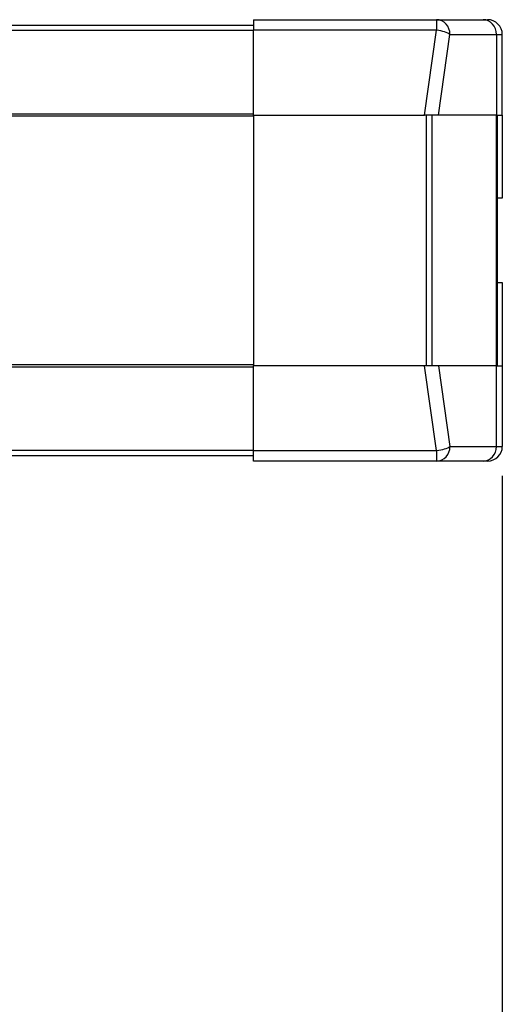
# Model space of a CAD drawing. Header units: millimetres. Extents: x 1088 to 3786, y 72 to 1979.
# Tile 52 of 62: x 2970 to 3133, y 1096 to 1429. Entities that reach past the tile are written whole.
import ezdxf

# ---------------------------------------------------------------- set-up
doc = ezdxf.new("R2010")
doc.units = ezdxf.units.MM
doc.dimstyles.get("Standard").update_dxf_attribs({"dimtxt": 20, "dimasz": 5, "dimexe": 5, "dimexo": 5, "dimgap": 5, "dimtad": 0, "dimtih": 1, "dimtoh": 1, "dimdsep": 46, "dimtxsty": 'Standard', "dimcen": 0.09, "dimadec": 0, "dimazin": 0, "dimtfac": 1, "dimtofl": 0, "dimtmove": 0, "dimatfit": 3, "dimfxl": 0, "dimtolj": 1, "dimtzin": 0, "dimarcsym": 0})

# ---------------------------------------------------------------- blocks, each defined once
blk = doc.blocks.new('*D39')
at = {"color": 0, "lineweight": -2}
for p, q in [((2670.19, 1279.66), (2670.19, 927.65)), ((3133.29, 1274.66), (3133.29, 927.65)), ((2675.19, 932.65), (2870.07, 932.65)), ((3128.29, 932.65), (2933.4, 932.65))]:
    blk.add_line(p, q, dxfattribs=at)
at = {"color": 0, "lineweight": 18}
for points in [[(2675.19, 933.48), (2675.19, 931.81), (2670.19, 932.65)], [(3128.29, 933.48), (3128.29, 931.81), (3133.29, 932.65)]]:
    blk.add_solid(points, dxfattribs=at)
at = {"layer": 'Defpoints', "color": 0, "lineweight": 18}
for p in [(2670.19, 1284.66), (3133.29, 1279.66), (3133.29, 932.65)]:
    blk.add_point(p, dxfattribs=at)
at = {"color": 0, "lineweight": 18, "insert": (2901.74, 932.65), "char_height": 20, "attachment_point": 5}
blk.add_mtext('\\A1;467', dxfattribs=at)

msp = doc.modelspace()

# ---------------------------------------------------------------- linework, layer by layer
for p, q in [((3048.987, 1429.259), (3048.987, 1425.695)), ((3048.987, 1429.259), (3111.035, 1429.259)), ((3111.035, 1429.259), (3126.816, 1429.259)), ((3111.035, 1429.259), (3111.035, 1425.695)), ((3126.816, 1429.259), (3128.287, 1429.259)), ((2909.235, 1427.459), (3048.987, 1427.459)), ((3048.987, 1425.569), (2909.235, 1425.569)), ((3111.035, 1425.695), (3048.987, 1425.695)), ((3048.987, 1396.959), (3048.987, 1425.695)), ((3106.912, 1396.959), (3111.035, 1425.695)), ((3111.628, 1396.959), (3115.545, 1424.259)), ((3115.545, 1424.259), (3131.326, 1424.259)), ((3131.326, 1424.259), (3133.287, 1424.259)), ((3131.326, 1424.259), (3131.326, 1396.959)), ((3133.287, 1396.959), (3133.287, 1424.259)), ((2909.235, 1397.358), (3048.987, 1397.358)), ((3048.987, 1396.515), (2909.235, 1396.515)), ((3048.987, 1396.959), (3048.987, 1311.959)), ((3048.987, 1396.959), (3106.912, 1396.959)), ((3111.628, 1396.959), (3106.912, 1396.959)), ((3107.54, 1311.959), (3107.54, 1396.959)), ((3109.355, 1396.959), (3109.355, 1311.959)), ((3131.326, 1396.959), (3111.628, 1396.959)), ((3131.301, 1311.959), (3131.301, 1396.959)), ((3131.326, 1396.959), (3133.287, 1396.959)), ((3131.487, 1396.959), (3131.487, 1311.959)), ((3133.287, 1396.959), (3133.287, 1368.759)), ((3133.287, 1368.759), (3131.487, 1368.759)), ((3131.487, 1340.159), (3133.287, 1340.159)), ((3133.287, 1340.159), (3133.287, 1311.959)), ((2909.235, 1312.404), (3048.987, 1312.404)), ((3048.987, 1311.561), (2909.235, 1311.561)), ((3106.912, 1311.959), (3048.987, 1311.959)), ((3048.987, 1283.224), (3048.987, 1311.959)), ((3111.628, 1311.959), (3106.912, 1311.959)), ((3111.035, 1283.224), (3106.912, 1311.959)), ((3131.326, 1311.959), (3111.628, 1311.959)), ((3111.628, 1311.959), (3115.545, 1284.659)), ((3131.326, 1311.959), (3133.287, 1311.959)), ((3131.326, 1284.659), (3131.326, 1311.959)), ((3133.287, 1311.959), (3133.287, 1284.659)), ((3115.545, 1284.659), (3131.326, 1284.659)), ((3131.326, 1284.659), (3133.287, 1284.659)), ((2909.235, 1283.35), (3048.987, 1283.35)), ((3048.987, 1281.459), (2909.235, 1281.459)), ((3048.987, 1279.659), (3048.987, 1283.224)), ((3048.987, 1283.224), (3111.035, 1283.224)), ((3111.035, 1283.224), (3111.035, 1279.659)), ((3111.035, 1279.659), (3048.987, 1279.659)), ((3126.816, 1279.659), (3111.035, 1279.659)), ((3128.287, 1279.659), (3126.816, 1279.659))]:
    msp.add_line(p, q)
for centre, start, end in [((3128.287, 1424.259), 0, 90), ((3128.287, 1284.659), 270, 0)]:
    msp.add_arc(centre, 5, start, end)
for centre, major_axis, ratio, start_param, end_param in [((3111.035, 1424.259), (0, -5), 0.9019809, 1.5707963, 3.1415927), ((3126.816, 1424.259), (0, -5), 0.9019809, 1.5707963, 3.1415927), ((3111.035, 1424.259), (-4.949, 0.71), 0.284435, 3.608782, 4.7531768), ((3111.035, 1284.659), (0, -5), 0.9019809, 0, 1.5707963), ((3111.035, 1284.659), (-4.949, -0.71), 0.284435, 1.5300085, 2.6744033), ((3126.816, 1284.659), (0, -5), 0.9019809, 0, 1.5707963)]:
    msp.add_ellipse(centre, major_axis=major_axis, ratio=ratio, start_param=start_param, end_param=end_param)

# ---------------------------------------------------------------- dimensions: what is measured, and where the dimension line sits
at = {"lineweight": 18}
dim = msp.add_linear_dim(base=(3133.287, 932.645), p1=(2670.187, 1284.659), p2=(3133.287, 1279.665), text='467', dimstyle='Standard', dxfattribs=at)
dim.commit()
dim.dimension.update_dxf_attribs({"geometry": '*D39', "text_midpoint": (2901.737, 932.645)})

doc.saveas('drawing.dxf')
